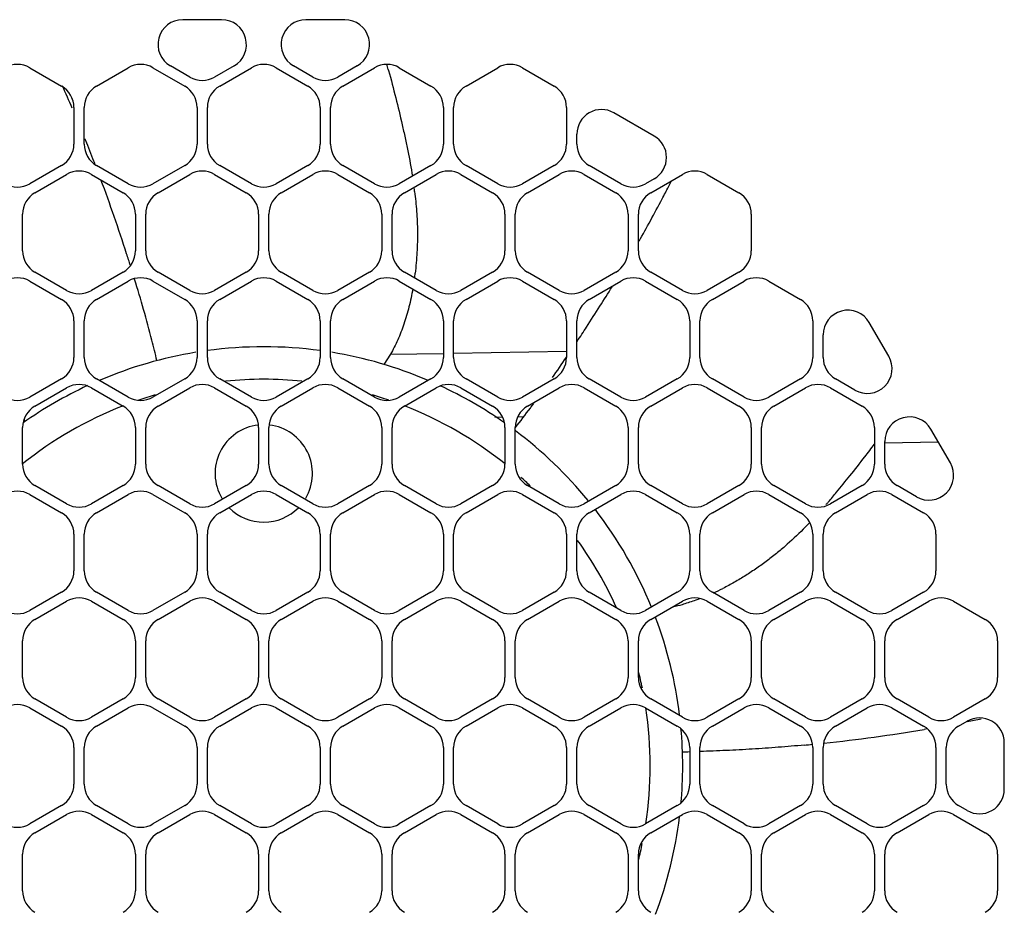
# Model space of a CAD drawing. Header units: inches. Extents: x 0 to 34, y 0 to 22.
# Tile 110 of 119: x 27.9 to 28.5, y 5.2 to 5.7. Entities that reach past the tile are written whole.
import ezdxf

# ---------------------------------------------------------------- set-up
doc = ezdxf.new("R2010")
doc.units = ezdxf.units.IN
doc.header["$LTSCALE"] = 1.87
doc.header["$MEASUREMENT"] = 0
doc.layers.get('0').update_dxf_attribs({"linetype": 'CONTINUOUS'})

msp = doc.modelspace()

# ---------------------------------------------------------------- linework, layer by layer
at = {"color": 7, "linetype": 'CONTINUOUS'}
for p, q in [((28.01902, 5.7246), (27.99541, 5.7246)), ((28.09368, 5.7246), (28.07007, 5.7246)), ((27.90273, 5.69548), (27.92194, 5.68439)), ((27.94318, 5.68439), (27.96239, 5.69548)), ((27.97739, 5.69548), (27.9966, 5.68439)), ((27.99972, 5.68979), (27.98791, 5.6966)), ((28.02652, 5.6966), (28.01472, 5.68979)), ((28.01784, 5.68439), (28.03705, 5.69548)), ((28.05205, 5.69548), (28.07125, 5.68439)), ((28.07437, 5.68979), (28.06257, 5.6966)), ((28.10118, 5.6966), (28.08937, 5.68979)), ((28.09249, 5.68439), (28.1117, 5.69548)), ((28.12005, 5.69445), (28.12022, 5.69382)), ((28.1267, 5.69548), (28.14591, 5.68439)), ((28.16715, 5.68439), (28.18636, 5.69548)), ((28.20136, 5.69548), (28.22057, 5.68439)), ((27.92944, 5.6714), (27.92944, 5.64922)), ((27.93568, 5.64922), (27.93568, 5.6714)), ((28.0041, 5.6714), (28.0041, 5.64922)), ((28.01034, 5.64922), (28.01034, 5.6714)), ((28.07875, 5.6714), (28.07875, 5.64922)), ((28.08499, 5.64922), (28.08499, 5.6714)), ((28.15341, 5.6714), (28.15341, 5.64922)), ((28.15965, 5.64922), (28.15965, 5.6714)), ((28.22807, 5.6714), (28.22807, 5.64922)), ((28.28119, 5.6541), (28.25681, 5.66818)), ((27.93632, 5.65212), (27.93618, 5.65248)), ((28.23431, 5.64922), (28.23431, 5.65519)), ((27.93724, 5.64986), (27.93632, 5.65212)), ((27.92194, 5.63623), (27.90273, 5.62514)), ((27.96239, 5.62514), (27.94318, 5.63623)), ((27.9966, 5.63623), (27.97739, 5.62514)), ((28.03705, 5.62514), (28.01784, 5.63623)), ((28.07125, 5.63623), (28.05205, 5.62514)), ((28.1117, 5.62514), (28.09249, 5.63623)), ((28.14591, 5.63623), (28.1267, 5.62514)), ((28.18636, 5.62514), (28.16715, 5.63623)), ((28.22057, 5.63623), (28.20136, 5.62514)), ((28.26101, 5.62514), (28.24181, 5.63623)), ((27.90585, 5.61973), (27.92506, 5.63082)), ((27.94006, 5.63082), (27.95927, 5.61973)), ((27.98051, 5.61973), (27.99972, 5.63082)), ((28.01472, 5.63082), (28.03393, 5.61973)), ((28.05517, 5.61973), (28.07437, 5.63082)), ((28.08937, 5.63082), (28.10858, 5.61973)), ((28.12982, 5.61973), (28.14903, 5.63082)), ((28.16403, 5.63082), (28.18324, 5.61973)), ((28.20448, 5.61973), (28.22369, 5.63082)), ((28.23869, 5.63082), (28.25789, 5.61973)), ((28.27913, 5.61973), (28.29834, 5.63082)), ((28.31334, 5.63082), (28.33255, 5.61973)), ((28.28119, 5.62812), (28.27601, 5.62514)), ((27.89835, 5.58456), (27.89835, 5.60674)), ((27.96677, 5.60674), (27.96677, 5.58456)), ((27.97301, 5.58456), (27.97301, 5.60674)), ((28.04143, 5.60674), (28.04143, 5.58456)), ((28.04767, 5.58456), (28.04767, 5.60674)), ((28.11608, 5.60674), (28.11608, 5.58456)), ((28.12232, 5.58456), (28.12232, 5.60674)), ((28.19074, 5.60674), (28.19074, 5.58456)), ((28.19698, 5.58456), (28.19698, 5.60674)), ((28.26539, 5.60674), (28.26539, 5.58456)), ((28.27163, 5.58456), (28.27163, 5.60674)), ((28.34005, 5.60674), (28.34005, 5.58456)), ((27.92506, 5.56048), (27.90585, 5.57157)), ((27.95927, 5.57157), (27.94006, 5.56048)), ((27.99972, 5.56048), (27.98051, 5.57157)), ((28.03393, 5.57157), (28.01472, 5.56048)), ((28.07437, 5.56048), (28.05517, 5.57157)), ((28.10858, 5.57157), (28.08937, 5.56048)), ((28.14903, 5.56048), (28.12982, 5.57157)), ((28.18324, 5.57157), (28.16403, 5.56048)), ((28.22369, 5.56048), (28.20448, 5.57157)), ((28.25789, 5.57157), (28.23869, 5.56048)), ((28.29834, 5.56048), (28.27913, 5.57157)), ((28.33255, 5.57157), (28.31334, 5.56048)), ((27.90273, 5.56617), (27.92194, 5.55508)), ((27.94318, 5.55508), (27.96239, 5.56617)), ((27.96628, 5.56726), (27.9662, 5.56755)), ((27.97739, 5.56617), (27.9966, 5.55508)), ((28.01784, 5.55508), (28.03705, 5.56617)), ((28.05205, 5.56617), (28.07125, 5.55508)), ((28.09249, 5.55508), (28.1117, 5.56617)), ((28.1267, 5.56617), (28.14591, 5.55508)), ((28.16715, 5.55508), (28.18636, 5.56617)), ((28.20136, 5.56617), (28.22057, 5.55508)), ((28.24181, 5.55508), (28.26101, 5.56617)), ((28.27601, 5.56617), (28.29522, 5.55508)), ((28.31646, 5.55508), (28.33567, 5.56617)), ((28.35067, 5.56617), (28.36988, 5.55508)), ((27.92944, 5.54209), (27.92944, 5.51991)), ((27.93568, 5.51991), (27.93568, 5.54209)), ((28.0041, 5.54209), (28.0041, 5.51991)), ((28.01034, 5.51991), (28.01034, 5.54209)), ((28.07875, 5.54209), (28.07875, 5.51991)), ((28.08499, 5.51991), (28.08499, 5.54209)), ((28.15341, 5.54209), (28.15341, 5.51991)), ((28.15965, 5.51991), (28.15965, 5.54209)), ((28.22807, 5.54209), (28.22807, 5.51991)), ((28.23431, 5.51991), (28.23431, 5.54209)), ((28.30272, 5.54209), (28.30272, 5.51991)), ((28.30896, 5.51991), (28.30896, 5.54209)), ((28.37738, 5.54209), (28.37738, 5.51991)), ((28.42341, 5.52059), (28.41161, 5.54104)), ((28.38362, 5.51991), (28.38362, 5.53354)), ((28.12132, 5.5218), (28.11736, 5.5157)), ((28.12128, 5.52183), (28.15337, 5.52239)), ((28.1596, 5.5225), (28.228, 5.52369)), ((27.92194, 5.50692), (27.90273, 5.49583)), ((27.96239, 5.49583), (27.94318, 5.50692)), ((27.9966, 5.50692), (27.97739, 5.49583)), ((28.03705, 5.49583), (28.01784, 5.50692)), ((28.07125, 5.50692), (28.05205, 5.49583)), ((28.1117, 5.49583), (28.09249, 5.50692)), ((28.14591, 5.50692), (28.1267, 5.49583)), ((28.18636, 5.49583), (28.16715, 5.50692)), ((28.22057, 5.50692), (28.20136, 5.49583)), ((28.26101, 5.49583), (28.24181, 5.50692)), ((28.29522, 5.50692), (28.27601, 5.49583)), ((28.33567, 5.49583), (28.31646, 5.50692)), ((28.36988, 5.50692), (28.35067, 5.49583)), ((28.40292, 5.5001), (28.39112, 5.50692)), ((27.90585, 5.49042), (27.92506, 5.50151)), ((27.94006, 5.50151), (27.95927, 5.49042)), ((27.98051, 5.49042), (27.99972, 5.50151)), ((28.01472, 5.50151), (28.03393, 5.49042)), ((28.05517, 5.49042), (28.07437, 5.50151)), ((28.08937, 5.50151), (28.10858, 5.49042)), ((28.12982, 5.49042), (28.14903, 5.50151)), ((28.16403, 5.50151), (28.18324, 5.49042)), ((28.20448, 5.49042), (28.22369, 5.50151)), ((28.23869, 5.50151), (28.25789, 5.49042)), ((28.27913, 5.49042), (28.29834, 5.50151)), ((28.31334, 5.50151), (28.33255, 5.49042)), ((28.35379, 5.49042), (28.373, 5.50151)), ((28.388, 5.50151), (28.40721, 5.49042)), ((28.20766, 5.49127), (28.20827, 5.49209)), ((28.18921, 5.48365), (28.18453, 5.48357)), ((28.2017, 5.48387), (28.1986, 5.48381)), ((27.89835, 5.45525), (27.89835, 5.47743)), ((27.96677, 5.47743), (27.96677, 5.45525)), ((27.97301, 5.45525), (27.97301, 5.47743)), ((28.04143, 5.47743), (28.04143, 5.45525)), ((28.04767, 5.45525), (28.04767, 5.47743)), ((28.11608, 5.47743), (28.11608, 5.45525)), ((28.12232, 5.45525), (28.12232, 5.47743)), ((28.19074, 5.47743), (28.19074, 5.45525)), ((28.19698, 5.45525), (28.19698, 5.47743)), ((28.26539, 5.47743), (28.26539, 5.45525)), ((28.27163, 5.45525), (28.27163, 5.47743)), ((28.34005, 5.47743), (28.34005, 5.45525)), ((28.34629, 5.45525), (28.34629, 5.47743)), ((28.41471, 5.47743), (28.41471, 5.45525)), ((28.46074, 5.45594), (28.44894, 5.47638)), ((28.42095, 5.45525), (28.42095, 5.46888)), ((28.45345, 5.46857), (28.42096, 5.46801)), ((27.92506, 5.43117), (27.90585, 5.44226)), ((27.95927, 5.44226), (27.94006, 5.43117)), ((27.99972, 5.43117), (27.98051, 5.44226)), ((28.03393, 5.44226), (28.01472, 5.43117)), ((28.07437, 5.43117), (28.05517, 5.44226)), ((28.10858, 5.44226), (28.08937, 5.43117)), ((28.14903, 5.43117), (28.12982, 5.44226)), ((28.18324, 5.44226), (28.16403, 5.43117)), ((28.22369, 5.43117), (28.20448, 5.44226)), ((28.25789, 5.44226), (28.23869, 5.43117)), ((28.29834, 5.43117), (28.27913, 5.44226)), ((28.33255, 5.44226), (28.31334, 5.43117)), ((28.373, 5.43117), (28.35379, 5.44226)), ((28.40721, 5.44226), (28.388, 5.43117)), ((28.44025, 5.43545), (28.42845, 5.44226)), ((27.90273, 5.43686), (27.92194, 5.42577)), ((27.94318, 5.42577), (27.96239, 5.43686)), ((27.97739, 5.43686), (27.9966, 5.42577)), ((28.01784, 5.42577), (28.03705, 5.43686)), ((28.05205, 5.43686), (28.07125, 5.42577)), ((28.09249, 5.42577), (28.1117, 5.43686)), ((28.1267, 5.43686), (28.14591, 5.42577)), ((28.16715, 5.42577), (28.18636, 5.43686)), ((28.20136, 5.43686), (28.22057, 5.42577)), ((28.24181, 5.42577), (28.26101, 5.43686)), ((28.27601, 5.43686), (28.29522, 5.42577)), ((28.31646, 5.42577), (28.33567, 5.43686)), ((28.35067, 5.43686), (28.36988, 5.42577)), ((28.39112, 5.42577), (28.41033, 5.43686)), ((28.42533, 5.43686), (28.44453, 5.42577)), ((27.92944, 5.41278), (27.92944, 5.3906)), ((27.93568, 5.3906), (27.93568, 5.41278)), ((28.0041, 5.41278), (28.0041, 5.3906)), ((28.01034, 5.3906), (28.01034, 5.41278)), ((28.07875, 5.41278), (28.07875, 5.3906)), ((28.08499, 5.3906), (28.08499, 5.41278)), ((28.15341, 5.41278), (28.15341, 5.3906)), ((28.15965, 5.3906), (28.15965, 5.41278)), ((28.22807, 5.41278), (28.22807, 5.3906)), ((28.23431, 5.3906), (28.23431, 5.41278)), ((28.30272, 5.41278), (28.30272, 5.3906)), ((28.30896, 5.3906), (28.30896, 5.41278)), ((28.37738, 5.41278), (28.37738, 5.3906)), ((28.38362, 5.3906), (28.38362, 5.41278)), ((28.45203, 5.41278), (28.45203, 5.3906)), ((27.92194, 5.37761), (27.90273, 5.36652)), ((27.90585, 5.36112), (27.92506, 5.37221)), ((27.94006, 5.37221), (27.95927, 5.36112)), ((27.96239, 5.36652), (27.94318, 5.37761)), ((27.9966, 5.37761), (27.97739, 5.36652)), ((27.98051, 5.36112), (27.99972, 5.37221)), ((28.01472, 5.37221), (28.03393, 5.36112)), ((28.03705, 5.36652), (28.01784, 5.37761)), ((28.07125, 5.37761), (28.05205, 5.36652)), ((28.05517, 5.36112), (28.07437, 5.37221)), ((28.08937, 5.37221), (28.10858, 5.36112)), ((28.1117, 5.36652), (28.09249, 5.37761)), ((28.14591, 5.37761), (28.1267, 5.36652)), ((28.12982, 5.36112), (28.14903, 5.37221)), ((28.16403, 5.37221), (28.18324, 5.36112)), ((28.18636, 5.36652), (28.16715, 5.37761)), ((28.22057, 5.37761), (28.20136, 5.36652)), ((28.20448, 5.36112), (28.22369, 5.37221)), ((28.23869, 5.37221), (28.25789, 5.36112)), ((28.26101, 5.36652), (28.24181, 5.37761)), ((28.29522, 5.37761), (28.27601, 5.36652)), ((28.27913, 5.36112), (28.29834, 5.37221)), ((28.31334, 5.37221), (28.33255, 5.36112)), ((28.33567, 5.36652), (28.31646, 5.37761)), ((28.36988, 5.37761), (28.35067, 5.36652)), ((28.35379, 5.36112), (28.373, 5.37221)), ((28.388, 5.37221), (28.40721, 5.36112)), ((28.41033, 5.36652), (28.39112, 5.37761)), ((28.44453, 5.37761), (28.42533, 5.36652)), ((28.42845, 5.36112), (28.44765, 5.37221)), ((28.46265, 5.37221), (28.48186, 5.36112)), ((27.89835, 5.32595), (27.89835, 5.34813)), ((27.96677, 5.34813), (27.96677, 5.32595)), ((27.97301, 5.32595), (27.97301, 5.34813)), ((28.04143, 5.34813), (28.04143, 5.32595)), ((28.04767, 5.32595), (28.04767, 5.34813)), ((28.11608, 5.34813), (28.11608, 5.32595)), ((28.12232, 5.32595), (28.12232, 5.34813)), ((28.19074, 5.34813), (28.19074, 5.32595)), ((28.19698, 5.32595), (28.19698, 5.34813)), ((28.26539, 5.34813), (28.26539, 5.32595)), ((28.27163, 5.32595), (28.27163, 5.34813)), ((28.34005, 5.34813), (28.34005, 5.32595)), ((28.34629, 5.32595), (28.34629, 5.34813)), ((28.41471, 5.34813), (28.41471, 5.32595)), ((28.42095, 5.32595), (28.42095, 5.34813)), ((28.48936, 5.34813), (28.48936, 5.32595)), ((27.92506, 5.30187), (27.90585, 5.31296)), ((27.95927, 5.31296), (27.94006, 5.30187)), ((27.99972, 5.30187), (27.98051, 5.31296)), ((28.03393, 5.31296), (28.01472, 5.30187)), ((28.07437, 5.30187), (28.05517, 5.31296)), ((28.10858, 5.31296), (28.08937, 5.30187)), ((28.14903, 5.30187), (28.12982, 5.31296)), ((28.18324, 5.31296), (28.16403, 5.30187)), ((28.22369, 5.30187), (28.20448, 5.31296)), ((28.25789, 5.31296), (28.23869, 5.30187)), ((28.29834, 5.30187), (28.27913, 5.31296)), ((28.33255, 5.31296), (28.31334, 5.30187)), ((28.373, 5.30187), (28.35379, 5.31296)), ((28.40721, 5.31296), (28.388, 5.30187)), ((28.44765, 5.30187), (28.42845, 5.31296)), ((28.48186, 5.31296), (28.46265, 5.30187)), ((27.90273, 5.30755), (27.92194, 5.29646)), ((27.94318, 5.29646), (27.96239, 5.30755)), ((27.97739, 5.30755), (27.9966, 5.29646)), ((28.01784, 5.29646), (28.03705, 5.30755)), ((28.05205, 5.30755), (28.07125, 5.29646)), ((28.09249, 5.29646), (28.1117, 5.30755)), ((28.1267, 5.30755), (28.14591, 5.29646)), ((28.16715, 5.29646), (28.18636, 5.30755)), ((28.20136, 5.30755), (28.22057, 5.29646)), ((28.24181, 5.29646), (28.26101, 5.30755)), ((28.27601, 5.30755), (28.29522, 5.29646)), ((28.31646, 5.29646), (28.33567, 5.30755)), ((28.35067, 5.30755), (28.36988, 5.29646)), ((28.39112, 5.29646), (28.41033, 5.30755)), ((28.42533, 5.30755), (28.44453, 5.29646)), ((28.44574, 5.29461), (28.44483, 5.29446)), ((28.44656, 5.29475), (28.44574, 5.29461)), ((28.46577, 5.29646), (28.47095, 5.29945)), ((27.92944, 5.28347), (27.92944, 5.26129)), ((27.93568, 5.26129), (27.93568, 5.28347)), ((28.0041, 5.28347), (28.0041, 5.26129)), ((28.01034, 5.26129), (28.01034, 5.28347)), ((28.07875, 5.28347), (28.07875, 5.26129)), ((28.08499, 5.26129), (28.08499, 5.28347)), ((28.15341, 5.28347), (28.15341, 5.26129)), ((28.15965, 5.26129), (28.15965, 5.28347)), ((28.22807, 5.28347), (28.22807, 5.26129)), ((28.23431, 5.26129), (28.23431, 5.28347)), ((28.30272, 5.28347), (28.30272, 5.26129)), ((28.30896, 5.26129), (28.30896, 5.28347)), ((28.37738, 5.28347), (28.37738, 5.26129)), ((28.38362, 5.26129), (28.38362, 5.28347)), ((28.45203, 5.28347), (28.45203, 5.26129)), ((28.45827, 5.26129), (28.45827, 5.28347)), ((28.49345, 5.25831), (28.49345, 5.28646)), ((27.92194, 5.2483), (27.90273, 5.23721)), ((27.96239, 5.23721), (27.94318, 5.2483)), ((27.9966, 5.2483), (27.97739, 5.23721)), ((28.03705, 5.23721), (28.01784, 5.2483)), ((28.07125, 5.2483), (28.05205, 5.23721)), ((28.1117, 5.23721), (28.09249, 5.2483)), ((28.14591, 5.2483), (28.1267, 5.23721)), ((28.18636, 5.23721), (28.16715, 5.2483)), ((28.22057, 5.2483), (28.20136, 5.23721)), ((28.26101, 5.23721), (28.24181, 5.2483)), ((28.29522, 5.2483), (28.27601, 5.23721)), ((28.33567, 5.23721), (28.31646, 5.2483)), ((28.36988, 5.2483), (28.35067, 5.23721)), ((28.41033, 5.23721), (28.39112, 5.2483)), ((28.44453, 5.2483), (28.42533, 5.23721)), ((28.47095, 5.24532), (28.46577, 5.2483)), ((27.90585, 5.23181), (27.92506, 5.2429)), ((27.94006, 5.2429), (27.95927, 5.23181)), ((27.98051, 5.23181), (27.99972, 5.2429)), ((28.01472, 5.2429), (28.03393, 5.23181)), ((28.05517, 5.23181), (28.07437, 5.2429)), ((28.08937, 5.2429), (28.10858, 5.23181)), ((28.12982, 5.23181), (28.14903, 5.2429)), ((28.16403, 5.2429), (28.18324, 5.23181)), ((28.20448, 5.23181), (28.22369, 5.2429)), ((28.23869, 5.2429), (28.25789, 5.23181)), ((28.27913, 5.23181), (28.29834, 5.2429)), ((28.31334, 5.2429), (28.33255, 5.23181)), ((28.35379, 5.23181), (28.373, 5.2429)), ((28.388, 5.2429), (28.40721, 5.23181)), ((28.42845, 5.23181), (28.44765, 5.2429)), ((28.46265, 5.2429), (28.48186, 5.23181)), ((27.89835, 5.19664), (27.89835, 5.21882)), ((27.96677, 5.21882), (27.96677, 5.19664)), ((27.97301, 5.19664), (27.97301, 5.21882)), ((28.04143, 5.21882), (28.04143, 5.19664)), ((28.04767, 5.19664), (28.04767, 5.21882)), ((28.11608, 5.21882), (28.11608, 5.19664)), ((28.12232, 5.19664), (28.12232, 5.21882)), ((28.19074, 5.21882), (28.19074, 5.19664)), ((28.19698, 5.19664), (28.19698, 5.21882)), ((28.26539, 5.21882), (28.26539, 5.19664)), ((28.27163, 5.19664), (28.27163, 5.21882)), ((28.34005, 5.21882), (28.34005, 5.19664)), ((28.34629, 5.19664), (28.34629, 5.21882)), ((28.41471, 5.21882), (28.41471, 5.19664)), ((28.42095, 5.19664), (28.42095, 5.21882)), ((28.48936, 5.21882), (28.48936, 5.19664))]:
    msp.add_line(p, q, dxfattribs=at)
for centre, radius, start, end in [((27.99541, 5.7096), 0.015, 90, 240), ((28.01902, 5.7096), 0.015, 300, 90), ((28.07007, 5.7096), 0.015, 90, 240), ((28.09368, 5.7096), 0.015, 300, 90), ((27.89523, 5.68249), 0.015, 60, 120), ((27.96989, 5.68249), 0.015, 60, 120), ((28.04455, 5.68249), 0.015, 60, 120), ((28.1192, 5.68249), 0.015, 60, 120), ((27.2161, 5.44951), 0.93654, 15.16092, 15.36244), ((28.19386, 5.68249), 0.015, 60, 120), ((28.00722, 5.70278), 0.015, 240, 300), ((28.08187, 5.70278), 0.015, 240, 300), ((27.91444, 5.6714), 0.015, 0, 60), ((27.03168, 5.2851), 0.97627, 23.28209, 24.1436), ((27.95068, 5.6714), 0.015, 120, 180), ((27.9891, 5.6714), 0.015, 0, 60), ((28.02534, 5.6714), 0.015, 120, 180), ((28.06375, 5.6714), 0.015, 0, 60), ((28.09999, 5.6714), 0.015, 120, 180), ((28.13841, 5.6714), 0.015, 0, 60), ((28.17465, 5.6714), 0.015, 120, 180), ((28.21307, 5.6714), 0.015, 0, 60), ((28.24931, 5.65519), 0.015, 60, 180), ((28.27369, 5.64111), 0.015, 300, 60), ((27.91444, 5.64922), 0.015, 300, 360), ((27.95068, 5.64922), 0.015, 180, 240), ((27.06182, 5.29765), 0.94362, 21.08829, 21.91682), ((27.9891, 5.64922), 0.015, 300, 360), ((28.02534, 5.64922), 0.015, 180, 240), ((28.06375, 5.64922), 0.015, 300, 360), ((28.09999, 5.64922), 0.015, 180, 240), ((28.13841, 5.64922), 0.015, 300, 360), ((28.17465, 5.64922), 0.015, 180, 240), ((28.21307, 5.64922), 0.015, 300, 360), ((28.24931, 5.64922), 0.015, 180, 240), ((27.93256, 5.61783), 0.015, 60, 120), ((28.00722, 5.61783), 0.015, 60, 120), ((28.08187, 5.61783), 0.015, 60, 120), ((28.15653, 5.61783), 0.015, 60, 120), ((28.23119, 5.61783), 0.015, 60, 120), ((28.30584, 5.61783), 0.015, 60, 120), ((27.89523, 5.63813), 0.015, 240, 300), ((26.95539, 5.25914), 1.05679, 17.83001, 20.40788), ((27.96989, 5.63813), 0.015, 240, 300), ((28.04455, 5.63813), 0.015, 240, 300), ((28.1192, 5.63813), 0.015, 240, 300), ((27.88709, 5.58942), 0.25084, 7.10526, 7.70463), ((28.19386, 5.63813), 0.015, 240, 300), ((28.26851, 5.63813), 0.015, 240, 300), ((27.42159, 6.07291), 0.97778, 332.14037, 332.63022), ((27.41699, 6.0753), 0.98297, 332.62997, 332.83123), ((27.91335, 5.60674), 0.015, 120, 180), ((27.95177, 5.60674), 0.015, 0, 60), ((27.98801, 5.60674), 0.015, 120, 180), ((28.02643, 5.60674), 0.015, 0, 60), ((28.06267, 5.60674), 0.015, 120, 180), ((28.10108, 5.60674), 0.015, 0, 60), ((28.13732, 5.60674), 0.015, 120, 180), ((28.17574, 5.60674), 0.015, 0, 60), ((28.21198, 5.60674), 0.015, 120, 180), ((28.25039, 5.60674), 0.015, 0, 60), ((28.28663, 5.60674), 0.015, 120, 180), ((28.32505, 5.60674), 0.015, 0, 60), ((27.43068, 6.0681), 0.96749, 331.25252, 332.14107), ((27.44196, 6.06191), 0.95463, 330.40302, 331.25242), ((27.91335, 5.58456), 0.015, 180, 240), ((27.95177, 5.58456), 0.015, 300, 360), ((26.85293, 5.22578), 1.16455, 17.48106, 17.84903), ((27.98801, 5.58456), 0.015, 180, 240), ((28.02643, 5.58456), 0.015, 300, 360), ((28.06267, 5.58456), 0.015, 180, 240), ((28.10108, 5.58456), 0.015, 300, 360), ((28.13732, 5.58456), 0.015, 180, 240), ((28.17574, 5.58456), 0.015, 300, 360), ((28.21198, 5.58456), 0.015, 180, 240), ((28.25039, 5.58456), 0.015, 300, 360), ((28.28663, 5.58456), 0.015, 180, 240), ((28.32505, 5.58456), 0.015, 300, 360), ((27.96095, 5.59231), 0.17666, 352.10642, 353.03527), ((27.89523, 5.55318), 0.015, 60, 120), ((27.96989, 5.55318), 0.015, 60, 120), ((28.04455, 5.55318), 0.015, 60, 120), ((28.1192, 5.55318), 0.015, 60, 120), ((28.19386, 5.55318), 0.015, 60, 120), ((28.26851, 5.55318), 0.015, 60, 120), ((28.34317, 5.55318), 0.015, 60, 120), ((27.93256, 5.57347), 0.015, 240, 300), ((28.00722, 5.57347), 0.015, 240, 300), ((28.08187, 5.57347), 0.015, 240, 300), ((28.15653, 5.57347), 0.015, 240, 300), ((28.23119, 5.57347), 0.015, 240, 300), ((27.39211, 6.09275), 1.01324, 327.67569, 328.45796), ((28.30584, 5.57347), 0.015, 240, 300), ((27.91444, 5.54209), 0.015, 0, 60), ((27.95068, 5.54209), 0.015, 120, 180), ((27.9891, 5.54209), 0.015, 0, 60), ((28.02534, 5.54209), 0.015, 120, 180), ((28.06375, 5.54209), 0.015, 0, 60), ((28.09999, 5.54209), 0.015, 120, 180), ((28.13841, 5.54209), 0.015, 0, 60), ((28.17465, 5.54209), 0.015, 120, 180), ((28.21307, 5.54209), 0.015, 0, 60), ((28.24931, 5.54209), 0.015, 120, 180), ((27.34347, 6.12354), 1.07081, 326.87276, 327.67504), ((28.28772, 5.54209), 0.015, 0, 60), ((28.32396, 5.54209), 0.015, 120, 180), ((28.36238, 5.54209), 0.015, 0, 60), ((28.39862, 5.53354), 0.015, 30, 180), ((27.29562, 6.15472), 1.12792, 326.34458, 326.87479), ((28.04455, 5.27243), 0.25394, 99.33467, 112.98985), ((28.04455, 5.27243), 0.25394, 82.24935, 97.75018), ((28.04455, 5.27243), 0.25394, 67.00432, 80.66478), ((27.91444, 5.51991), 0.015, 300, 360), ((27.95068, 5.51991), 0.015, 180, 240), ((27.9891, 5.51991), 0.015, 300, 360), ((28.02534, 5.51991), 0.015, 180, 240), ((28.06375, 5.51991), 0.015, 300, 360), ((28.09999, 5.51991), 0.015, 180, 240), ((28.13841, 5.51991), 0.015, 300, 360), ((28.17465, 5.51991), 0.015, 180, 240), ((27.41947, 6.06943), 0.97754, 324.92669, 325.80051), ((28.21307, 5.51991), 0.015, 300, 360), ((28.24931, 5.51991), 0.015, 180, 240), ((28.28772, 5.51991), 0.015, 300, 360), ((28.32396, 5.51991), 0.015, 180, 240), ((28.36238, 5.51991), 0.015, 300, 360), ((28.39862, 5.51991), 0.015, 180, 240), ((28.41042, 5.51309), 0.015, 240, 30), ((27.93256, 5.48852), 0.015, 60, 120), ((28.00722, 5.48852), 0.015, 60, 120), ((28.04455, 5.27243), 0.23425, 84.33575, 95.66383), ((28.08187, 5.48852), 0.015, 60, 120), ((28.15653, 5.48852), 0.015, 60, 120), ((28.23119, 5.48852), 0.015, 60, 120), ((28.30584, 5.48852), 0.015, 60, 120), ((28.3805, 5.48852), 0.015, 60, 120), ((28.04455, 5.27243), 0.25394, 114.87795, 125.06596), ((28.04455, 5.27243), 0.23425, 106.31075, 108.89196), ((28.04455, 5.27243), 0.23425, 71.13342, 73.68395), ((28.04455, 5.27243), 0.25394, 54.93912, 65.11845), ((27.89523, 5.50882), 0.015, 240, 300), ((27.96989, 5.50882), 0.015, 240, 300), ((28.04455, 5.50882), 0.015, 240, 300), ((28.1192, 5.50882), 0.015, 240, 300), ((28.19386, 5.50882), 0.015, 240, 300), ((27.65268, 5.90281), 0.69092, 323.23005, 323.44145), ((28.26851, 5.50882), 0.015, 240, 300), ((28.34317, 5.50882), 0.015, 240, 300), ((28.04455, 5.27243), 0.23425, 111.36197, 128.64222), ((27.91335, 5.47743), 0.015, 120, 180), ((27.95177, 5.47743), 0.015, 0, 60), ((27.98801, 5.47743), 0.015, 120, 180), ((28.02643, 5.47743), 0.015, 0, 60), ((28.06267, 5.47743), 0.015, 120, 180), ((28.10108, 5.47743), 0.015, 0, 60), ((28.13732, 5.47743), 0.015, 120, 180), ((28.04455, 5.27243), 0.23425, 51.3567, 68.63533), ((28.17574, 5.47743), 0.015, 0, 60), ((28.21198, 5.47743), 0.015, 120, 180), ((27.69942, 5.86767), 0.63244, 321.89295, 323.24585), ((28.25039, 5.47743), 0.015, 0, 60), ((28.28663, 5.47743), 0.015, 120, 180), ((28.32505, 5.47743), 0.015, 0, 60), ((28.36129, 5.47743), 0.015, 120, 180), ((28.39971, 5.47743), 0.015, 0, 60), ((27.83872, 5.46434), 0.06327, 15.30553, 16.75734), ((28.43595, 5.46888), 0.015, 30, 180), ((28.04455, 5.4496), 0.02953, 96.61453, 210.59718), ((28.04455, 5.4496), 0.02953, 329.33488, 83.37629), ((28.04455, 5.27243), 0.25394, 39.28514, 53.05908), ((27.69873, 6.00638), 0.89623, 322.4084, 323.03029), ((27.7715, 5.95034), 0.80439, 321.36909, 322.40955), ((28.44775, 5.44844), 0.015, 240, 30), ((27.91335, 5.45525), 0.015, 180, 240), ((27.95177, 5.45525), 0.015, 300, 360), ((27.98801, 5.45525), 0.015, 180, 240), ((28.02643, 5.45525), 0.015, 300, 360), ((28.06267, 5.45525), 0.015, 180, 240), ((28.10108, 5.45525), 0.015, 300, 360), ((28.13732, 5.45525), 0.015, 180, 240), ((28.17574, 5.45525), 0.015, 300, 360), ((28.21198, 5.45525), 0.015, 180, 240), ((28.25039, 5.45525), 0.015, 300, 360), ((28.28663, 5.45525), 0.015, 180, 240), ((28.32505, 5.45525), 0.015, 300, 360), ((28.36129, 5.45525), 0.015, 180, 240), ((28.39971, 5.45525), 0.015, 300, 360), ((28.43595, 5.45525), 0.015, 180, 240), ((28.04455, 5.27243), 0.23425, 46.38754, 48.33201), ((27.86423, 5.87644), 0.68581, 320.28957, 321.35513), ((27.89523, 5.42387), 0.015, 60, 120), ((27.96989, 5.42387), 0.015, 60, 120), ((28.04455, 5.42387), 0.015, 60, 120), ((28.1192, 5.42387), 0.015, 60, 120), ((28.19386, 5.42387), 0.015, 60, 120), ((28.26851, 5.42387), 0.015, 60, 120), ((28.34317, 5.42387), 0.015, 60, 120), ((28.01017, 5.7554), 0.49622, 319.36759, 320.27475), ((28.41783, 5.42387), 0.015, 60, 120), ((28.08546, 5.69114), 0.39723, 319.03804, 319.32992), ((27.91444, 5.41278), 0.015, 0, 60), ((27.93256, 5.44416), 0.015, 240, 300), ((27.95068, 5.41278), 0.015, 120, 180), ((27.9891, 5.41278), 0.015, 0, 60), ((28.00722, 5.44416), 0.015, 240, 300), ((28.02534, 5.41278), 0.015, 120, 180), ((28.04455, 5.4496), 0.02953, 224.96112, 315.39145), ((28.06375, 5.41278), 0.015, 0, 60), ((28.08187, 5.44416), 0.015, 240, 300), ((28.09999, 5.41278), 0.015, 120, 180), ((28.13841, 5.41278), 0.015, 0, 60), ((28.15653, 5.44416), 0.015, 240, 300), ((28.17465, 5.41278), 0.015, 120, 180), ((28.21307, 5.41278), 0.015, 0, 60), ((28.23119, 5.44416), 0.015, 240, 300), ((28.24931, 5.41278), 0.015, 120, 180), ((28.04455, 5.27243), 0.25394, 22.22505, 37.74944), ((28.28772, 5.41278), 0.015, 0, 60), ((28.30584, 5.44416), 0.015, 240, 300), ((28.32396, 5.41278), 0.015, 120, 180), ((28.36238, 5.41278), 0.015, 0, 60), ((28.3805, 5.44416), 0.015, 240, 300), ((28.39862, 5.41278), 0.015, 120, 180), ((28.43703, 5.41278), 0.015, 0, 60), ((28.19583, 5.59162), 0.24859, 315.43797, 316.26515), ((28.04455, 5.27243), 0.23425, 24.12978, 35.68345), ((27.91444, 5.3906), 0.015, 300, 360), ((27.95068, 5.3906), 0.015, 180, 240), ((27.9891, 5.3906), 0.015, 300, 360), ((28.02534, 5.3906), 0.015, 180, 240), ((28.06375, 5.3906), 0.015, 300, 360), ((28.09999, 5.3906), 0.015, 180, 240), ((28.13841, 5.3906), 0.015, 300, 360), ((28.17465, 5.3906), 0.015, 180, 240), ((28.21307, 5.3906), 0.015, 300, 360), ((28.24931, 5.3906), 0.015, 180, 240), ((28.28772, 5.3906), 0.015, 300, 360), ((28.32396, 5.3906), 0.015, 180, 240), ((28.36238, 5.3906), 0.015, 300, 360), ((28.39862, 5.3906), 0.015, 180, 240), ((28.43703, 5.3906), 0.015, 300, 360), ((28.25266, 5.51876), 0.15557, 294.48525, 296.82029), ((27.93256, 5.35921), 0.015, 60, 120), ((28.00722, 5.35921), 0.015, 60, 120), ((28.08187, 5.35921), 0.015, 60, 120), ((28.15653, 5.35921), 0.015, 60, 120), ((28.23119, 5.35921), 0.015, 60, 120), ((28.30584, 5.35921), 0.015, 60, 120), ((28.3805, 5.35921), 0.015, 60, 120), ((28.45515, 5.35921), 0.015, 60, 120), ((27.89523, 5.37951), 0.015, 240, 300), ((27.96989, 5.37951), 0.015, 240, 300), ((28.04455, 5.37951), 0.015, 240, 300), ((28.1192, 5.37951), 0.015, 240, 300), ((28.19386, 5.37951), 0.015, 240, 300), ((28.26851, 5.37951), 0.015, 240, 300), ((28.27162, 5.46659), 0.09998, 282.07171, 285.56391), ((28.26977, 5.47337), 0.10701, 285.54247, 285.80166), ((28.34317, 5.37951), 0.015, 240, 300), ((28.41783, 5.37951), 0.015, 240, 300), ((27.91335, 5.34813), 0.015, 120, 180), ((27.95177, 5.34813), 0.015, 0, 60), ((27.98801, 5.34813), 0.015, 120, 180), ((28.02643, 5.34813), 0.015, 0, 60), ((28.06267, 5.34813), 0.015, 120, 180), ((28.10108, 5.34813), 0.015, 0, 60), ((28.13732, 5.34813), 0.015, 120, 180), ((28.17574, 5.34813), 0.015, 0, 60), ((28.21198, 5.34813), 0.015, 120, 180), ((28.25039, 5.34813), 0.015, 0, 60), ((28.28663, 5.34813), 0.015, 120, 180), ((28.04455, 5.27243), 0.25394, 6.97098, 20.73031), ((28.32505, 5.34813), 0.015, 0, 60), ((28.36129, 5.34813), 0.015, 120, 180), ((28.39971, 5.34813), 0.015, 0, 60), ((28.43595, 5.34813), 0.015, 120, 180), ((28.47436, 5.34813), 0.015, 0, 60), ((27.91335, 5.32595), 0.015, 180, 240), ((27.95177, 5.32595), 0.015, 300, 360), ((27.98801, 5.32595), 0.015, 180, 240), ((28.02643, 5.32595), 0.015, 300, 360), ((28.06267, 5.32595), 0.015, 180, 240), ((28.10108, 5.32595), 0.015, 300, 360), ((28.13732, 5.32595), 0.015, 180, 240), ((28.17574, 5.32595), 0.015, 300, 360), ((28.21198, 5.32595), 0.015, 180, 240), ((28.25039, 5.32595), 0.015, 300, 360), ((28.28663, 5.32595), 0.015, 180, 240), ((28.04455, 5.27243), 0.23425, 11.58529, 14.16982), ((28.32505, 5.32595), 0.015, 300, 360), ((28.36129, 5.32595), 0.015, 180, 240), ((28.39971, 5.32595), 0.015, 300, 360), ((28.43595, 5.32595), 0.015, 180, 240), ((28.47436, 5.32595), 0.015, 300, 360), ((27.89523, 5.29456), 0.015, 60, 120), ((27.96989, 5.29456), 0.015, 60, 120), ((28.04455, 5.29456), 0.015, 60, 120), ((28.1192, 5.29456), 0.015, 60, 120), ((28.19386, 5.29456), 0.015, 60, 120), ((28.26851, 5.29456), 0.015, 60, 120), ((28.04455, 5.27243), 0.23425, 351.35254, 8.62601), ((28.34317, 5.29456), 0.015, 60, 120), ((28.41783, 5.29456), 0.015, 60, 120), ((27.93256, 5.31486), 0.015, 240, 300), ((28.00722, 5.31486), 0.015, 240, 300), ((28.08187, 5.31486), 0.015, 240, 300), ((28.15653, 5.31486), 0.015, 240, 300), ((28.23119, 5.31486), 0.015, 240, 300), ((28.30584, 5.31486), 0.015, 240, 300), ((28.3805, 5.31486), 0.015, 240, 300), ((28.45515, 5.31486), 0.015, 240, 300), ((28.47845, 5.28646), 0.015, 0, 120), ((28.28277, 6.25593), 0.97504, 281.12974, 281.63686), ((27.91444, 5.28347), 0.015, 0, 60), ((27.95068, 5.28347), 0.015, 120, 180), ((27.9891, 5.28347), 0.015, 0, 60), ((28.02534, 5.28347), 0.015, 120, 180), ((28.06375, 5.28347), 0.015, 0, 60), ((28.09999, 5.28347), 0.015, 120, 180), ((28.13841, 5.28347), 0.015, 0, 60), ((28.17465, 5.28347), 0.015, 120, 180), ((28.21307, 5.28347), 0.015, 0, 60), ((28.24931, 5.28347), 0.015, 120, 180), ((28.28772, 5.28347), 0.015, 0, 60), ((28.04455, 5.27243), 0.25394, 354.81418, 5.1677), ((28.32396, 5.28347), 0.015, 120, 180), ((28.36238, 5.28347), 0.015, 0, 60), ((28.39862, 5.28347), 0.015, 120, 180), ((28.28244, 6.25697), 0.97612, 275.98039, 279.57662), ((28.43703, 5.28347), 0.015, 0, 60), ((28.47327, 5.28347), 0.015, 120, 180), ((28.28065, 6.27354), 0.99278, 275.2908, 275.57836), ((28.29561, 5.80002), 0.51907, 270.30161, 270.79446), ((27.91444, 5.26129), 0.015, 300, 360), ((27.95068, 5.26129), 0.015, 180, 240), ((27.9891, 5.26129), 0.015, 300, 360), ((28.02534, 5.26129), 0.015, 180, 240), ((28.06375, 5.26129), 0.015, 300, 360), ((28.09999, 5.26129), 0.015, 180, 240), ((28.13841, 5.26129), 0.015, 300, 360), ((28.17465, 5.26129), 0.015, 180, 240), ((28.21307, 5.26129), 0.015, 300, 360), ((28.24931, 5.26129), 0.015, 180, 240), ((28.28772, 5.26129), 0.015, 300, 360), ((28.32396, 5.26129), 0.015, 180, 240), ((28.36238, 5.26129), 0.015, 300, 360), ((28.39862, 5.26129), 0.015, 180, 240), ((28.43703, 5.26129), 0.015, 300, 360), ((28.47327, 5.26129), 0.015, 180, 240), ((28.47845, 5.25831), 0.015, 240, 360), ((27.93256, 5.22991), 0.015, 60, 120), ((28.00722, 5.22991), 0.015, 60, 120), ((28.08187, 5.22991), 0.015, 60, 120), ((28.15653, 5.22991), 0.015, 60, 120), ((28.23119, 5.22991), 0.015, 60, 120), ((28.04455, 5.27243), 0.25394, 339.25323, 353.01518), ((28.30584, 5.22991), 0.015, 60, 120), ((28.3805, 5.22991), 0.015, 60, 120), ((28.45515, 5.22991), 0.015, 60, 120), ((27.89523, 5.2502), 0.015, 240, 300), ((27.96989, 5.2502), 0.015, 240, 300), ((28.04455, 5.2502), 0.015, 240, 300), ((28.1192, 5.2502), 0.015, 240, 300), ((28.19386, 5.2502), 0.015, 240, 300), ((28.26851, 5.2502), 0.015, 240, 300), ((28.34317, 5.2502), 0.015, 240, 300), ((28.41783, 5.2502), 0.015, 240, 300), ((27.91335, 5.21882), 0.015, 120, 180), ((27.95177, 5.21882), 0.015, 0, 60), ((27.98801, 5.21882), 0.015, 120, 180), ((28.02643, 5.21882), 0.015, 0, 60), ((28.06267, 5.21882), 0.015, 120, 180), ((28.10108, 5.21882), 0.015, 0, 60), ((28.13732, 5.21882), 0.015, 120, 180), ((28.17574, 5.21882), 0.015, 0, 60), ((28.21198, 5.21882), 0.015, 120, 180), ((28.25039, 5.21882), 0.015, 0, 60), ((28.28663, 5.21882), 0.015, 120, 180), ((28.32505, 5.21882), 0.015, 0, 60), ((28.36129, 5.21882), 0.015, 120, 180), ((28.39971, 5.21882), 0.015, 0, 60), ((28.43595, 5.21882), 0.015, 120, 180), ((28.47436, 5.21882), 0.015, 0, 60), ((28.04455, 5.27243), 0.23425, 345.91724, 348.40111), ((27.91335, 5.19664), 0.015, 180, 240), ((27.95177, 5.19664), 0.015, 300, 360), ((27.98801, 5.19664), 0.015, 180, 240), ((28.02643, 5.19664), 0.015, 300, 360), ((28.06267, 5.19664), 0.015, 180, 240), ((28.10108, 5.19664), 0.015, 300, 360), ((28.13732, 5.19664), 0.015, 180, 240), ((28.17574, 5.19664), 0.015, 300, 360), ((28.21198, 5.19664), 0.015, 180, 240), ((28.25039, 5.19664), 0.015, 300, 360), ((28.28663, 5.19664), 0.015, 180, 240), ((28.32505, 5.19664), 0.015, 300, 360), ((28.36129, 5.19664), 0.015, 180, 240), ((28.39971, 5.19664), 0.015, 300, 360), ((28.43595, 5.19664), 0.015, 180, 240), ((28.47436, 5.19664), 0.015, 300, 360)]:
    msp.add_arc(centre, radius, start, end, dxfattribs=at)
for points, knots in [([(28.12022, 5.69382), (28.12171, 5.68831), (28.12455, 5.67738), (28.12783, 5.66375), (28.13022, 5.65302), (28.1324, 5.64263), (28.13385, 5.63487), (28.13468, 5.62972)], [0, 0, 0, 0, 0.260475, 0.515347, 0.639786, 0.761844, 1, 1, 1, 1]), ([(28.136, 5.62045), (28.1365, 5.61645), (28.13731, 5.60837), (28.13782, 5.59606), (28.13755, 5.58353), (28.13682, 5.57511), (28.1363, 5.57089)], [0, 0, 0, 0, 0.243312, 0.490119, 0.743291, 1, 1, 1, 1]), ([(27.97976, 5.51796), (27.97879, 5.52211), (27.97473, 5.53866), (27.97003, 5.55505), (27.96628, 5.56726)], [0, 0, 0, 0, 0.250159, 1, 1, 1, 1]), ([(28.13489, 5.56148), (28.13423, 5.5578), (28.13269, 5.55061), (28.12966, 5.54024), (28.12595, 5.53061), (28.12295, 5.52461), (28.12132, 5.5218)], [0, 0, 0, 0, 0.265839, 0.523217, 0.768858, 1, 1, 1, 1]), ([(28.37295, 5.41718), (28.36939, 5.41357), (28.36384, 5.40829), (28.35602, 5.40163), (28.34985, 5.39679), (28.3434, 5.39213), (28.33673, 5.38772), (28.32988, 5.38362), (28.32521, 5.38111), (28.32285, 5.37992)], [0, 0, 0, 0, 0.242657, 0.365863, 0.491195, 0.618296, 0.74613, 0.873683, 1, 1, 1, 1]), ([(28.30895, 5.37375), (28.30811, 5.37343), (28.3048, 5.37221), (28.30144, 5.37112), (28.29891, 5.3704)], [0, 0, 0, 0, 0.254756, 1, 1, 1, 1]), ([(28.3722, 5.28499), (28.36695, 5.2845), (28.35645, 5.28361), (28.3433, 5.2827), (28.33277, 5.28209), (28.32223, 5.28155), (28.31432, 5.28125), (28.30904, 5.28112)], [0, 0, 0, 0, 0.249734, 0.499671, 0.624706, 0.749777, 1, 1, 1, 1])]:
    msp.add_open_spline(points, degree=3, knots=knots, dxfattribs=at)

doc.saveas('drawing.dxf')
